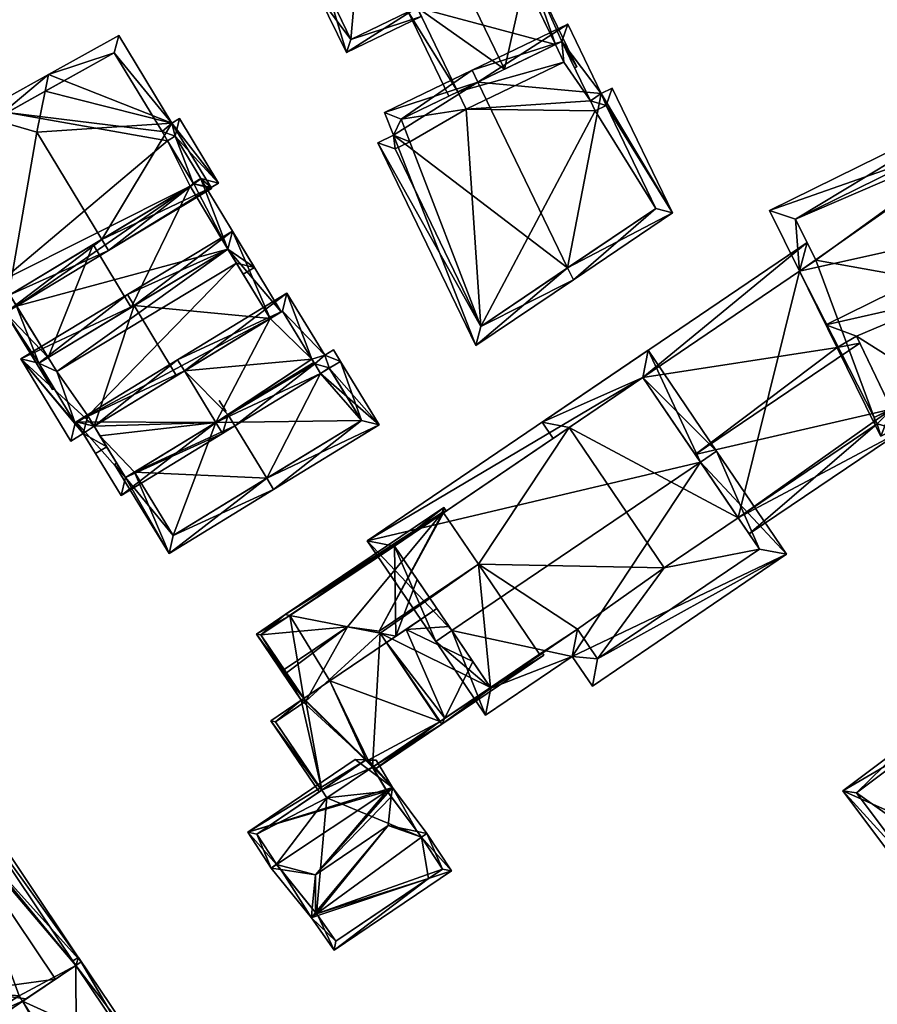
# Model space of a CAD drawing. Header units: inches. Extents: x 2558739 to 2563058, y 1133992 to 1137021.
# Tile 77 of 97: x 2560012 to 2560078, y 1136088 to 1136164. Entities that reach past the tile are written whole.
import ezdxf

# ---------------------------------------------------------------- set-up
doc = ezdxf.new("R2010")
doc.units = ezdxf.units.IN
doc.header["$MEASUREMENT"] = 0
doc.layers.add('Gebaeude Einzelhaus', color=10, linetype='Continuous')

msp = doc.modelspace()

# ---------------------------------------------------------------- meshes
at = {"layer": 'Gebaeude Einzelhaus'}
mesh = msp.add_polyface(dxfattribs=at)
corners = [(2560055.14, 1136160.131, 382.71), (2560053.968, 1136162.058, 382.838), (2560054.946, 1136160.037, 382.836), (2560051.372, 1136167.943, 382.71), (2560053.49, 1136161.827, 383.149), (2560046.788, 1136175.688, 383.158), (2560047.151, 1136176.695, 382.71), (2560044.735, 1136169.991, 385.696), (2560049.581, 1136159.942, 385.696), (2560038.293, 1136172.423, 382.71), (2560039.26, 1136172.058, 383.158), (2560042.864, 1136164.671, 383.182), (2560045.982, 1136158.206, 383.181), (2560042.188, 1136164.345, 382.71), (2560045.306, 1136157.88, 382.71), (2560038.619, 1136171.748, 382.71), (2560046.801, 1136175.694, 383.149), (2560050.394, 1136168.245, 383.15), (2560036.057, 1136165.806, 385.696), (2560033.214, 1136169.974, 382.71), (2560035.38, 1136165.48, 385.696), (2560037.435, 1136161.221, 382.71), (2560043.189, 1136163.996, 382.71), (2560050.697, 1136167.617, 382.71), (2560034.215, 1136169.624, 383.158), (2560037.785, 1136162.223, 383.183), (2560042.188, 1136164.345, 374.171), (2560042.864, 1136164.671, 374.171), (2560045.982, 1136158.206, 374.171), (2560053.49, 1136161.827, 374.171), (2560046.801, 1136175.694, 374.171), (2560038.619, 1136171.748, 374.171), (2560054.139, 1136160.481, 374.171), (2560046.631, 1136156.86, 374.171), (2560034.215, 1136169.624, 374.171), (2560037.785, 1136162.223, 374.171)]
mesh.append_faces([[corners[k] for k in face] for face in [(23, 17, 3), (20, 25, 21), (21, 25, 22), (22, 25, 11), (20, 18, 25), (9, 24, 19), (19, 24, 20), (20, 24, 18), (9, 10, 24), (23, 3, 17), (18, 11, 7), (20, 21, 18), (18, 21, 11), (11, 21, 22), (10, 18, 7), (18, 19, 20), (10, 9, 18), (18, 9, 19), (14, 13, 12), (12, 13, 11), (9, 10, 15), (16, 5, 6), (5, 9, 6), (5, 10, 9), (1, 0, 2), (17, 3, 4), (4, 3, 1), (1, 3, 0), (17, 16, 3), (3, 16, 6), (9, 15, 10), (12, 13, 14), (13, 12, 11), (11, 8, 7), (11, 12, 8), (5, 10, 7), (5, 9, 10), (5, 6, 9), (4, 3, 8), (8, 3, 7), (7, 3, 5), (5, 3, 6), (4, 1, 3), (3, 1, 0), (0, 1, 2)]], dxfattribs={"color": 13})
mesh.append_faces([[corners[k] for k in face] for face in [(31, 35, 34), (31, 26, 35), (25, 13, 11), (25, 35, 13), (13, 35, 26), (18, 24, 25), (25, 24, 35), (35, 24, 34), (15, 34, 24), (15, 31, 34), (29, 27, 30), (30, 27, 31), (31, 27, 26), (29, 28, 27), (29, 32, 28), (28, 32, 33), (30, 5, 16), (10, 31, 15), (10, 30, 31), (10, 5, 30), (17, 30, 16), (17, 29, 30), (17, 4, 29), (11, 27, 12), (12, 27, 28), (13, 27, 11), (13, 26, 27)]], dxfattribs={"color": 41})
mesh = msp.add_polyface(dxfattribs=at)
corners = [(2560056.995, 1136158.081, 383.25), (2560062.481, 1136148.896, 382.764), (2560057.851, 1136158.495, 382.765), (2560054.427, 1136144.672, 387.41), (2560054.866, 1136143.761, 387.41), (2560047.539, 1136158.957, 387.41), (2560054.434, 1136163.393, 383.25), (2560047.104, 1136159.858, 387.41), (2560040.371, 1136156.61, 383.526), (2560041.05, 1136154.869, 383.451), (2560047.374, 1136138.711, 382.764), (2560039.859, 1136154.295, 382.764), (2560053.968, 1136162.058, 383.761), (2560041.639, 1136156.111, 384.007), (2560041.194, 1136153.829, 383.284), (2560042.318, 1136154.37, 383.932), (2560047.773, 1136140.186, 383.284), (2560061.205, 1136149.241, 383.275), (2560057.386, 1136157.16, 383.275), (2560056.171, 1136157.504, 383.758), (2560056.529, 1136156.745, 383.761), (2560056.171, 1136157.504, 374.171), (2560053.968, 1136162.058, 374.171), (2560053.968, 1136162.058, 382.838), (2560045.982, 1136158.206, 383.181), (2560041.639, 1136156.111, 374.17), (2560049.581, 1136159.942, 385.696), (2560053.49, 1136161.827, 383.149), (2560053.49, 1136161.827, 374.171), (2560045.982, 1136158.206, 374.171), (2560042.318, 1136154.37, 374.17), (2560041.194, 1136153.829, 374.17), (2560047.773, 1136140.186, 374.17), (2560061.205, 1136149.241, 374.17), (2560057.386, 1136157.16, 374.171), (2560056.529, 1136156.745, 374.171), (2560046.631, 1136156.86, 374.171), (2560054.139, 1136160.481, 374.171)]
mesh.append_faces([[corners[k] for k in face] for face in [(18, 20, 19), (0, 18, 19), (19, 12, 0), (2, 18, 0), (17, 18, 1), (1, 18, 2), (3, 17, 4), (16, 3, 4), (4, 17, 1), (10, 16, 4), (14, 16, 11), (11, 16, 10), (15, 14, 9), (13, 15, 9), (9, 14, 11), (8, 13, 9), (5, 13, 7), (12, 5, 7), (7, 13, 8), (0, 12, 6), (6, 12, 7), (3, 10, 4), (5, 9, 3), (3, 9, 10), (10, 9, 11), (5, 8, 9), (5, 7, 8), (5, 6, 7), (3, 0, 5), (5, 0, 6), (4, 1, 3), (3, 1, 0), (0, 1, 2)]], dxfattribs={"color": 13})
mesh.append_faces([[corners[k] for k in face] for face in [(30, 32, 31), (32, 35, 33), (33, 35, 34), (21, 37, 22), (22, 37, 28), (30, 36, 32), (32, 36, 35), (35, 36, 21), (21, 36, 37), (30, 25, 36), (36, 25, 29), (19, 35, 21), (19, 20, 35), (20, 18, 35), (35, 18, 34), (18, 17, 34), (34, 17, 33), (3, 33, 17), (3, 32, 33), (3, 16, 32), (16, 14, 32), (32, 14, 31), (14, 30, 31), (14, 15, 30), (15, 25, 30), (15, 13, 25), (25, 24, 29), (27, 23, 28), (28, 23, 22), (26, 12, 27), (27, 12, 23), (24, 5, 26), (26, 5, 12), (25, 13, 24), (24, 13, 5), (21, 23, 19), (19, 23, 12), (21, 22, 23)]], dxfattribs={"color": 41})
mesh = msp.add_polyface(dxfattribs=at)
corners = [(2560024.041, 1136155.804, 384.885), (2560027.625, 1136151.195, 384.536), (2560024.626, 1136156.158, 384.536), (2560027.04, 1136150.841, 384.885), (2560014.566, 1136159.531, 388.03), (2560019.969, 1136162.541, 384.885), (2560014.307, 1136158.241, 388.482), (2560013.674, 1136155.094, 389.586), (2560018.649, 1136146.858, 389.586), (2560019.166, 1136146.003, 389.586), (2560010.387, 1136156.057, 388.408), (2560009.04, 1136156.451, 387.926), (2560003.815, 1136153.54, 384.885), (2560011.258, 1136141.224, 384.885), (2560027.075, 1136150.781, 384.885), (2560023.283, 1136155.143, 385.389), (2560024.289, 1136154.785, 385.045), (2560023.703, 1136154.43, 385.394), (2560019.613, 1136161.198, 385.393), (2560005.208, 1136153.171, 385.394), (2560011.596, 1136142.598, 385.394), (2560025.716, 1136151.126, 385.386), (2560026.253, 1136151.534, 385.045), (2560025.68, 1136151.188, 385.386), (2560019.613, 1136161.198, 372.714), (2560023.283, 1136155.143, 372.714), (2560011.377, 1136156.609, 382.769), (2560007.137, 1136154.246, 385.245), (2560011.377, 1136156.609, 372.714), (2560005.208, 1136153.171, 384.118), (2560005.333, 1136152.964, 384.118), (2560010.945, 1136143.675, 372.714), (2560005.333, 1136152.964, 372.714), (2560011.596, 1136142.598, 382.975), (2560011.596, 1136142.598, 372.714), (2560018.004, 1136146.468, 387.43), (2560025.428, 1136150.952, 382.472), (2560025.716, 1136151.126, 382.279), (2560025.428, 1136150.952, 372.714), (2560025.716, 1136151.126, 372.714), (2560025.68, 1136151.188, 382.279), (2560025.68, 1136151.188, 372.714), (2560026.253, 1136151.534, 372.714), (2560024.289, 1136154.785, 372.714), (2560023.703, 1136154.43, 372.714), (2560005.208, 1136153.171, 372.714)]
mesh.append_faces([[corners[k] for k in face] for face in [(23, 22, 21), (1, 16, 2), (2, 16, 0), (3, 22, 1), (1, 22, 16), (3, 21, 22), (3, 14, 21), (21, 9, 8), (21, 14, 9), (9, 20, 8), (19, 11, 10), (19, 12, 11), (9, 13, 20), (20, 13, 19), (19, 13, 12), (4, 10, 11), (4, 6, 10), (0, 18, 5), (5, 18, 4), (4, 18, 6), (0, 15, 18), (0, 16, 15), (15, 16, 17), (3, 9, 14), (10, 13, 7), (7, 13, 8), (8, 13, 9), (10, 12, 13), (10, 11, 12), (6, 10, 7), (6, 4, 10), (10, 4, 11), (3, 8, 9), (3, 0, 8), (8, 0, 7), (7, 0, 6), (6, 0, 4), (4, 0, 5), (3, 1, 0), (0, 1, 2)]], dxfattribs={"color": 13})
mesh.append_faces([[corners[k] for k in face] for face in [(44, 28, 25), (25, 28, 24), (28, 32, 45), (44, 31, 28), (28, 31, 32), (44, 38, 31), (31, 38, 34), (42, 41, 43), (43, 41, 44), (44, 41, 38), (38, 41, 39), (15, 44, 25), (15, 17, 44), (17, 16, 44), (44, 16, 43), (16, 22, 43), (43, 22, 42), (40, 22, 23), (40, 42, 22), (40, 41, 42), (37, 23, 21), (37, 40, 23), (37, 39, 40), (40, 39, 41), (37, 38, 39), (37, 36, 38), (35, 20, 33), (35, 8, 20), (37, 21, 36), (36, 21, 35), (35, 21, 8), (33, 31, 34), (20, 30, 33), (33, 30, 31), (31, 30, 32), (20, 19, 30), (30, 19, 29), (19, 27, 29), (26, 24, 28), (26, 18, 24), (26, 6, 18), (19, 10, 27), (27, 10, 26), (26, 10, 6), (18, 15, 24), (24, 15, 25)]], dxfattribs={"color": 41})
mesh = msp.add_polyface(dxfattribs=at)
corners = [(2560093.769, 1136140.961, 384.947), (2560095.41, 1136140.098, 383.954), (2560094.747, 1136141.443, 384.947), (2560091.6, 1136138.221, 383.954), (2560089.98, 1136139.095, 384.947), (2560090.484, 1136147.63, 389.871), (2560091.203, 1136148.638, 390.259), (2560091.462, 1136148.112, 389.871), (2560083.753, 1136142.453, 388.765), (2560074.259, 1136140.29, 390.259), (2560076.613, 1136139.421, 389.054), (2560075.115, 1136138.553, 388.977), (2560082.776, 1136135.546, 384.948), (2560079.299, 1136133.833, 384.948), (2560078.184, 1136132.688, 384.594), (2560077.953, 1136133.17, 384.948), (2560078.466, 1136131.751, 383.954), (2560082.521, 1136133.749, 383.954), (2560078.049, 1136132.597, 384.579), (2560087.881, 1136155.381, 385.43), (2560086.866, 1136157.441, 383.954), (2560069.921, 1136149.094, 383.954), (2560072.224, 1136144.42, 387.301), (2560086.536, 1136154.718, 385.43), (2560086.185, 1136155.431, 384.919), (2560071.93, 1136148.411, 384.918), (2560073.478, 1136145.271, 387.167), (2560093.769, 1136140.961, 385.469), (2560094.908, 1136138.649, 383.787), (2560107.43, 1136144.819, 383.787), (2560101.816, 1136152.823, 390.092), (2560103.16, 1136153.485, 390.092), (2560090.638, 1136147.316, 390.092), (2560087.881, 1136155.381, 384.737), (2560098.763, 1136162.413, 383.787), (2560086.24, 1136156.244, 383.787), (2560086.903, 1136154.899, 384.737), (2560098.08, 1136160.405, 384.737), (2560095.59, 1136140.658, 384.766), (2560105.423, 1136145.501, 384.765), (2560095.114, 1136141.624, 385.469), (2560076.869, 1136138.889, 389.429), (2560064.224, 1136130.339, 389.429), (2560060.205, 1136136.26, 384.837), (2560072.224, 1136144.42, 384.819), (2560072.808, 1136146.63, 383.854), (2560073.478, 1136145.271, 384.817), (2560054.554, 1136132.423, 384.845), (2560052.473, 1136132.824, 383.884), (2560053.313, 1136131.581, 384.847), (2560067.524, 1136125.479, 385.86), (2560068.367, 1136124.237, 384.949), (2560080.099, 1136132.17, 384.949), (2560079.299, 1136133.833, 386.058), (2560078.184, 1136132.688, 385.861), (2560077.953, 1136133.17, 386.182), (2560086.3, 1136137.282, 388.765), (2560086.963, 1136135.936, 388.765), (2560090.937, 1136139.566, 383.954), (2560081.859, 1136135.094, 383.954), (2560087.881, 1136155.381, 373.926), (2560086.536, 1136154.718, 373.926), (2560086.185, 1136155.431, 373.926), (2560071.93, 1136148.411, 373.926), (2560073.478, 1136145.271, 373.926), (2560072.224, 1136144.42, 373.926), (2560078.049, 1136132.597, 373.925), (2560078.184, 1136132.688, 373.925), (2560077.953, 1136133.17, 373.925), (2560094.747, 1136141.443, 373.926), (2560095.114, 1136141.624, 373.926), (2560095.59, 1136140.658, 373.926), (2560105.423, 1136145.501, 373.926), (2560098.08, 1136160.405, 373.926), (2560054.554, 1136132.424, 373.925), (2560067.524, 1136125.479, 373.925), (2560061.846, 1136121.639, 373.925)]
mesh.append_faces([[corners[k] for k in face] for face in [(57, 4, 3), (3, 4, 58), (57, 56, 4), (12, 17, 59), (12, 57, 17), (12, 56, 57), (17, 12, 59), (12, 56, 8), (17, 57, 12), (12, 57, 56), (4, 3, 58), (4, 57, 3), (4, 56, 57), (4, 8, 56), (52, 54, 53), (53, 54, 55), (52, 51, 54), (54, 51, 50), (43, 45, 44), (44, 45, 46), (47, 48, 43), (43, 48, 45), (47, 49, 48), (50, 53, 42), (42, 53, 41), (50, 52, 53), (50, 51, 52), (47, 48, 49), (43, 45, 48), (47, 43, 48), (45, 44, 46), (44, 45, 43), (42, 11, 43), (43, 11, 44), (42, 41, 11), (11, 41, 10), (28, 39, 29), (29, 39, 31), (31, 39, 30), (40, 38, 27), (27, 38, 28), (28, 38, 39), (35, 33, 36), (31, 37, 34), (34, 37, 35), (35, 37, 33), (31, 30, 37), (34, 30, 31), (30, 7, 32), (32, 7, 5), (36, 33, 35), (35, 33, 34), (34, 33, 30), (30, 33, 7), (27, 30, 32), (27, 29, 30), (30, 29, 31), (27, 28, 29), (20, 25, 21), (21, 25, 22), (22, 25, 26), (19, 24, 20), (20, 24, 25), (19, 23, 24), (14, 16, 18), (13, 14, 15), (13, 16, 14), (4, 17, 12), (12, 17, 13), (13, 17, 16), (0, 3, 4), (4, 3, 17), (0, 1, 3), (0, 2, 1), (19, 22, 6), (6, 22, 9), (19, 21, 22), (19, 20, 21), (12, 17, 4), (4, 17, 3), (16, 14, 18), (12, 13, 17), (17, 13, 16), (16, 13, 14), (14, 13, 15), (8, 10, 12), (12, 10, 13), (8, 9, 10), (10, 9, 11), (8, 6, 9), (5, 8, 4), (8, 5, 6), (6, 5, 7), (0, 4, 3), (4, 0, 5), (3, 1, 0), (0, 1, 2)]], dxfattribs={"color": 13})
mesh.append_faces([[corners[k] for k in face] for face in [(12, 4, 56), (75, 65, 66), (75, 74, 65), (75, 76, 74), (41, 53, 10), (10, 53, 13), (55, 15, 53), (53, 15, 13), (54, 15, 55), (54, 14, 15), (66, 18, 75), (75, 18, 50), (50, 18, 54), (54, 18, 14), (65, 43, 44), (65, 74, 43), (43, 74, 47), (70, 72, 71), (70, 73, 72), (69, 60, 70), (70, 60, 73), (37, 73, 33), (33, 73, 60), (37, 72, 73), (30, 39, 37), (37, 39, 72), (39, 71, 72), (39, 38, 71), (38, 70, 71), (38, 40, 70), (27, 2, 40), (40, 2, 70), (70, 2, 69), (27, 0, 2), (32, 5, 27), (27, 5, 0), (69, 61, 60), (61, 63, 62), (69, 64, 61), (61, 64, 63), (69, 68, 64), (64, 68, 65), (65, 68, 66), (66, 68, 67), (19, 7, 33), (19, 6, 7), (12, 69, 4), (4, 69, 0), (0, 69, 2), (13, 68, 12), (12, 68, 69), (13, 15, 68), (14, 68, 15), (14, 67, 68), (18, 67, 14), (18, 66, 67), (9, 22, 11), (11, 22, 44), (46, 44, 26), (26, 44, 22), (46, 65, 44), (46, 64, 65), (25, 46, 26), (25, 63, 46), (46, 63, 64), (25, 62, 63), (25, 24, 62), (24, 61, 62), (24, 23, 61), (33, 23, 19), (33, 61, 23), (33, 60, 61)]], dxfattribs={"color": 41})
mesh = msp.add_polyface(dxfattribs=at)
corners = [(2560028.344, 1136146.126, 382.472), (2560025.716, 1136151.126, 382.279), (2560025.428, 1136150.952, 382.472), (2560026.247, 1136151.53, 381.9), (2560025.68, 1136151.188, 382.279), (2560020.921, 1136141.641, 387.43), (2560018.004, 1136146.468, 387.43), (2560030.369, 1136144.708, 381.9), (2560028.996, 1136145.046, 382.472), (2560029.513, 1136144.191, 382.471), (2560014.548, 1136137.789, 382.999), (2560011.596, 1136142.598, 382.975), (2560009.571, 1136144.014, 382.381), (2560010.428, 1136144.532, 382.976), (2560011.258, 1136141.224, 382.38), (2560013.823, 1136137.351, 382.495), (2560014.878, 1136135.346, 382.415), (2560014.992, 1136135.415, 382.494), (2560012.111, 1136141.745, 382.975), (2560028.344, 1136146.126, 372.714), (2560028.996, 1136145.046, 372.714), (2560025.428, 1136150.952, 372.714), (2560011.596, 1136142.598, 372.714), (2560012.111, 1136141.745, 372.714), (2560014.548, 1136137.789, 372.714), (2560015.209, 1136136.715, 372.714)]
mesh.append_faces([[corners[k] for k in face] for face in [(16, 15, 17), (15, 18, 10), (11, 12, 13), (16, 14, 15), (15, 14, 18), (18, 14, 11), (11, 14, 12), (3, 1, 4), (3, 0, 1), (1, 0, 2), (3, 7, 0), (0, 7, 8), (8, 7, 9), (15, 16, 17), (10, 14, 15), (15, 14, 16), (10, 11, 14), (14, 11, 12), (12, 11, 13), (5, 6, 10), (10, 6, 11), (7, 8, 9), (3, 0, 7), (7, 0, 8), (0, 2, 5), (5, 2, 6), (4, 1, 3), (3, 1, 0), (0, 1, 2)]], dxfattribs={"color": 13})
mesh.append_faces([[corners[k] for k in face] for face in [(19, 23, 21), (21, 23, 22), (19, 24, 23), (19, 25, 24), (19, 20, 25), (23, 24, 18), (18, 24, 10), (11, 23, 18), (11, 22, 23), (0, 21, 2), (0, 19, 21), (0, 8, 19), (19, 8, 20)]], dxfattribs={"color": 41})
mesh = msp.add_polyface(dxfattribs=at)
corners = [(2560021.144, 1136141.775, 389.089), (2560020.626, 1136142.631, 389.089), (2560012.449, 1136137.69, 384.056), (2560017.236, 1136131.944, 384.649), (2560016.273, 1136131.361, 384.056), (2560018.058, 1136132.518, 385.176), (2560019.031, 1136130.926, 385.181), (2560018.175, 1136130.409, 384.654), (2560024.397, 1136136.393, 389.089), (2560031.575, 1136140.78, 384.59), (2560032.427, 1136141.301, 384.056), (2560028.683, 1136147.499, 384.056), (2560028.344, 1136146.126, 384.591), (2560016.611, 1136132.735, 384.583), (2560017.57, 1136133.314, 385.173), (2560013.823, 1136137.351, 384.583), (2560028.996, 1136145.046, 382.472), (2560028.344, 1136146.126, 382.472), (2560031.574, 1136140.78, 372.714), (2560028.996, 1136145.046, 372.714), (2560020.921, 1136141.641, 387.43), (2560014.548, 1136137.789, 382.999), (2560013.823, 1136137.351, 382.495), (2560014.548, 1136137.789, 372.714), (2560013.823, 1136137.351, 372.714), (2560016.611, 1136132.735, 372.714), (2560017.57, 1136133.314, 372.714), (2560018.057, 1136132.518, 372.714), (2560015.209, 1136136.715, 372.714)]
mesh.append_faces([[corners[k] for k in face] for face in [(15, 1, 0), (13, 2, 15), (15, 2, 1), (13, 4, 2), (7, 3, 6), (6, 3, 5), (5, 3, 14), (14, 3, 13), (13, 3, 4), (12, 10, 9), (12, 11, 10), (12, 1, 11), (12, 0, 1), (9, 0, 8), (9, 11, 0), (0, 11, 1), (9, 10, 11), (0, 5, 8), (5, 3, 6), (6, 3, 7), (0, 2, 5), (5, 2, 3), (3, 2, 4), (0, 1, 2)]], dxfattribs={"color": 13})
mesh.append_faces([[corners[k] for k in face] for face in [(28, 24, 23), (28, 25, 24), (18, 26, 19), (19, 26, 28), (28, 26, 25), (18, 27, 26), (14, 27, 5), (14, 26, 27), (14, 13, 26), (26, 13, 25), (13, 22, 25), (25, 22, 24), (13, 15, 22), (22, 23, 24), (22, 21, 23), (20, 12, 17), (20, 0, 12), (22, 15, 21), (21, 15, 20), (20, 15, 0), (19, 16, 18), (18, 16, 9), (9, 16, 12), (12, 16, 17)]], dxfattribs={"color": 41})
mesh = msp.add_polyface(dxfattribs=at)
corners = [(2560024.998, 1136136.76, 391.225), (2560024.476, 1136137.614, 391.225), (2560016.683, 1136132.849, 385.696), (2560027.411, 1136132.811, 391.225), (2560020.14, 1136127.194, 385.696), (2560027.933, 1136131.958, 391.225), (2560036.986, 1136137.493, 385.032), (2560036.441, 1136138.384, 385.032), (2560035.77, 1136137.959, 385.496), (2560034.775, 1136137.669, 386.079), (2560032.851, 1136142.733, 385.496), (2560035.011, 1136137.298, 386.075), (2560036.111, 1136136.991, 385.621), (2560028.349, 1136133.385, 390.585), (2560028.871, 1136132.532, 390.584), (2560034.931, 1136137.414, 386.08), (2560035.448, 1136136.57, 386.079), (2560036.126, 1136136.967, 385.621), (2560032.52, 1136141.358, 386.08), (2560018.058, 1136132.518, 386.302), (2560020.471, 1136128.569, 386.301), (2560020.47, 1136128.57, 385.322), (2560021.166, 1136128.994, 372.714), (2560021.166, 1136128.994, 385.786), (2560020.471, 1136128.569, 372.714), (2560032.52, 1136141.358, 372.714), (2560034.776, 1136137.669, 372.714), (2560024.397, 1136136.393, 389.089), (2560031.575, 1136140.78, 384.59), (2560031.574, 1136140.78, 372.714), (2560018.058, 1136132.518, 385.176), (2560018.509, 1136131.779, 372.714), (2560018.057, 1136132.518, 372.714), (2560034.931, 1136137.414, 372.714), (2560027.411, 1136132.811, 372.714)]
mesh.append_faces([[corners[k] for k in face] for face in [(4, 20, 5), (5, 20, 3), (19, 1, 0), (4, 2, 20), (20, 2, 19), (19, 2, 1), (11, 12, 16), (12, 6, 17), (9, 8, 11), (11, 8, 12), (12, 8, 6), (6, 8, 7), (9, 18, 8), (8, 18, 10), (10, 18, 1), (1, 18, 0), (13, 5, 3), (13, 14, 5), (6, 12, 17), (12, 11, 16), (9, 13, 15), (13, 5, 14), (13, 3, 5), (9, 0, 13), (13, 0, 3), (9, 10, 0), (0, 10, 1), (6, 8, 12), (12, 8, 11), (11, 8, 9), (9, 8, 10), (6, 7, 8), (3, 4, 5), (0, 2, 3), (3, 2, 4), (0, 1, 2)]], dxfattribs={"color": 13})
mesh.append_faces([[corners[k] for k in face] for face in [(26, 29, 25), (31, 22, 24), (26, 34, 29), (29, 34, 32), (32, 34, 31), (31, 34, 22), (26, 33, 34), (21, 31, 24), (21, 30, 31), (31, 30, 32), (21, 19, 30), (21, 20, 19), (19, 27, 30), (28, 25, 29), (27, 18, 28), (28, 18, 25), (19, 0, 27), (27, 0, 18), (25, 9, 26), (25, 18, 9), (21, 23, 20), (20, 23, 3), (3, 23, 13), (24, 22, 21), (21, 22, 23)]], dxfattribs={"color": 41})
mesh = msp.add_polyface(dxfattribs=at)
corners = [(2560064.616, 1136129.762, 391.918), (2560060.604, 1136138.344, 386.775), (2560039.04, 1136123.704, 386.775), (2560065.858, 1136130.605, 391.918), (2560045.536, 1136116.808, 391.918), (2560044.294, 1136115.965, 391.918), (2560048.131, 1136110.314, 387.777), (2560054.78, 1136114.828, 387.777), (2560071.239, 1136122.678, 386.111), (2560056.325, 1136112.553, 386.111), (2560041.124, 1136123.305, 387.6), (2560060.205, 1136136.26, 387.6), (2560048.53, 1136112.398, 388.687), (2560056.724, 1136114.636, 387.019), (2560055.179, 1136116.911, 388.686), (2560069.155, 1136123.076, 387.02), (2560067.524, 1136125.479, 385.86), (2560064.224, 1136130.339, 389.429), (2560069.155, 1136123.076, 373.925), (2560067.524, 1136125.479, 373.925), (2560060.205, 1136136.26, 384.837), (2560054.554, 1136132.423, 384.845), (2560044.902, 1136125.87, 385.124), (2560044.734, 1136125.756, 385.125), (2560041.124, 1136123.305, 385.129), (2560044.902, 1136125.87, 373.925), (2560054.554, 1136132.424, 373.925), (2560045.319, 1136117.127, 388.697), (2560047.149, 1136114.432, 388.7), (2560044.381, 1136118.508, 388.263), (2560044.384, 1136118.504, 388.261), (2560044.384, 1136118.504, 387.432), (2560048.496, 1136112.447, 386.828), (2560048.53, 1136112.398, 386.782), (2560048.496, 1136112.448, 373.925), (2560048.53, 1136112.398, 373.925), (2560042.862, 1136120.745, 386.805), (2560055.179, 1136116.911, 373.925), (2560056.724, 1136114.636, 373.925), (2560061.846, 1136121.639, 373.925), (2560047.569, 1136121.925, 373.925), (2560052.256, 1136114.991, 373.925)]
mesh.append_faces([[corners[k] for k in face] for face in [(0, 11, 3), (15, 0, 3), (3, 11, 1), (8, 13, 15), (8, 15, 3), (9, 13, 8), (14, 13, 7), (12, 14, 7), (7, 13, 9), (6, 12, 7), (4, 12, 5), (10, 4, 5), (5, 12, 6), (11, 10, 2), (1, 11, 2), (2, 10, 5), (0, 8, 3), (4, 7, 0), (0, 7, 8), (8, 7, 9), (5, 6, 4), (4, 6, 7), (0, 2, 4), (4, 2, 5), (3, 1, 0), (0, 1, 2)]], dxfattribs={"color": 13})
mesh.append_faces([[corners[k] for k in face] for face in [(26, 40, 25), (41, 35, 34), (40, 37, 41), (41, 37, 35), (26, 39, 40), (40, 39, 37), (37, 39, 38), (38, 39, 18), (18, 39, 19), (15, 13, 18), (18, 13, 38), (13, 37, 38), (13, 14, 37), (33, 14, 12), (33, 37, 14), (33, 35, 37), (29, 10, 36), (36, 10, 24), (29, 4, 10), (33, 34, 35), (12, 32, 33), (33, 32, 34), (4, 28, 12), (12, 28, 32), (31, 27, 30), (30, 27, 29), (29, 27, 4), (4, 27, 28), (22, 21, 25), (25, 21, 26), (21, 11, 20), (24, 10, 23), (23, 10, 22), (22, 10, 21), (21, 10, 11), (11, 17, 20), (16, 18, 19), (16, 15, 18), (11, 0, 17), (17, 0, 16), (16, 0, 15)]], dxfattribs={"color": 41})
mesh = msp.add_polyface(dxfattribs=at)
corners = [(2560027.67, 1136134.498, 390.585), (2560027.669, 1136134.497, 390.584), (2560028.192, 1136133.644, 390.585), (2560028.871, 1136132.532, 390.584), (2560028.349, 1136133.385, 390.585), (2560021.166, 1136128.994, 385.786), (2560023.815, 1136122.744, 385.216), (2560020.47, 1136128.57, 385.322), (2560031.329, 1136128.51, 390.585), (2560019.633, 1136129.584, 385.216), (2560031.851, 1136127.656, 390.585), (2560019.792, 1136129.681, 385.322), (2560039.966, 1136132.618, 385.032), (2560036.126, 1136136.967, 385.621), (2560036.986, 1136137.493, 385.032), (2560035.448, 1136136.57, 386.079), (2560036.111, 1136136.991, 385.621), (2560035.011, 1136137.298, 386.075), (2560034.931, 1136137.414, 386.08), (2560034.775, 1136137.669, 386.079), (2560038.591, 1136132.949, 385.616), (2560024.146, 1136124.119, 385.786), (2560034.776, 1136137.669, 372.714), (2560035.011, 1136137.298, 372.714), (2560021.166, 1136128.994, 372.714), (2560024.146, 1136124.119, 372.714), (2560038.591, 1136132.949, 372.714), (2560036.111, 1136136.991, 372.714), (2560035.448, 1136136.57, 372.714), (2560027.411, 1136132.811, 372.714), (2560034.931, 1136137.414, 372.714)]
mesh.append_faces([[corners[k] for k in face] for face in [(6, 21, 10), (10, 21, 8), (7, 5, 21), (6, 7, 21), (7, 6, 9), (9, 11, 7), (0, 2, 1), (10, 20, 12), (12, 20, 14), (14, 20, 13), (10, 8, 20), (3, 17, 4), (4, 17, 18), (18, 17, 19), (8, 15, 3), (3, 15, 17), (15, 13, 16), (8, 12, 15), (15, 12, 13), (13, 12, 14), (8, 10, 12), (7, 11, 9), (8, 6, 10), (6, 7, 9), (3, 5, 8), (8, 5, 6), (6, 5, 7), (3, 4, 5), (0, 1, 2)]], dxfattribs={"color": 13})
mesh.append_faces([[corners[k] for k in face] for face in [(23, 30, 22), (23, 29, 30), (29, 25, 24), (29, 26, 25), (23, 28, 29), (29, 28, 26), (26, 28, 27), (17, 28, 23), (17, 15, 28), (27, 28, 16), (16, 28, 15), (26, 13, 20), (26, 27, 13), (13, 27, 16), (20, 25, 26), (8, 21, 20), (20, 21, 25), (25, 21, 24), (24, 21, 5), (23, 22, 17), (17, 22, 19)]], dxfattribs={"color": 41})
mesh = msp.add_polyface(dxfattribs=at)
corners = [(2560035.543, 1136104.559, 381.125), (2560033.965, 1136111.464, 382.47), (2560031.644, 1136109.879, 380.993), (2560038.965, 1136106.872, 383.295), (2560034.172, 1136111.604, 382.601), (2560032.458, 1136113.693, 382.47), (2560035.523, 1136104.545, 381.112), (2560035.336, 1136104.419, 380.993), (2560036.176, 1136112.96, 383.873), (2560039.117, 1136106.868, 383.36), (2560044.631, 1136109.832, 386.634), (2560039.442, 1136106.326, 383.342), (2560044.77, 1136109.626, 386.634), (2560039.571, 1136106.111, 383.335), (2560040.528, 1136115.899, 386.634), (2560032.665, 1136113.833, 382.601), (2560048.53, 1136112.398, 386.782), (2560052.604, 1136114.924, 386.634), (2560052.493, 1136115.088, 386.788), (2560044.994, 1136110.078, 386.828), (2560048.496, 1136112.447, 386.828), (2560047.149, 1136114.432, 388.7), (2560042.02, 1136116.907, 387.431), (2560045.319, 1136117.127, 388.697), (2560044.384, 1136118.504, 387.432), (2560034.311, 1136111.398, 382.601), (2560031.99, 1136109.813, 381.124), (2560044.574, 1136109.794, 386.598), (2560033.085, 1136117.972, 385.082), (2560041.231, 1136116.374, 388.262), (2560041.235, 1136116.388, 388.267), (2560041.124, 1136123.305, 385.129), (2560044.929, 1136126.279, 384.949), (2560032.743, 1136118.039, 384.949), (2560044.734, 1136125.756, 385.125), (2560042.862, 1136120.745, 386.805), (2560030.529, 1136116.546, 383.5), (2560033.965, 1136111.464, 383.5), (2560034.172, 1136111.604, 383.636), (2560036.176, 1136112.96, 384.949), (2560044.384, 1136118.504, 388.261), (2560044.381, 1136118.508, 388.263), (2560045.099, 1136126.004, 385.123), (2560045.11, 1136126.011, 385.124), (2560044.902, 1136125.87, 385.124), (2560044.905, 1136125.872, 385.124), (2560030.876, 1136116.479, 383.636), (2560044.861, 1136125.931, 385.084), (2560032.838, 1136113.577, 373.925), (2560032.665, 1136113.833, 373.925), (2560034.311, 1136111.398, 373.925), (2560031.99, 1136109.813, 373.925), (2560035.543, 1136104.559, 373.925), (2560044.574, 1136109.794, 373.925), (2560039.442, 1136106.326, 373.925), (2560048.496, 1136112.448, 373.925), (2560040.041, 1136116.62, 373.925), (2560035.946, 1136103.963, 373.925), (2560037.514, 1136117.111, 373.925), (2560047.569, 1136121.925, 373.925), (2560039.941, 1136116.768, 373.925), (2560052.256, 1136114.991, 373.925), (2560044.902, 1136125.87, 373.925), (2560044.861, 1136125.931, 373.925), (2560030.876, 1136116.479, 373.925)]
mesh.append_faces([[corners[k] for k in face] for face in [(42, 32, 43), (42, 47, 32), (42, 45, 47), (47, 45, 44), (37, 46, 38), (37, 36, 46), (28, 46, 33), (47, 33, 32), (47, 28, 33), (33, 46, 36), (32, 45, 42), (32, 44, 45), (32, 34, 44), (41, 35, 30), (32, 42, 43), (30, 40, 41), (30, 29, 40), (36, 28, 33), (28, 39, 29), (36, 38, 28), (28, 38, 39), (36, 37, 38), (31, 30, 35), (31, 28, 30), (31, 33, 28), (34, 32, 31), (31, 32, 33), (28, 29, 30), (19, 12, 10), (16, 19, 20), (16, 12, 19), (18, 17, 16), (16, 17, 12), (2, 6, 7), (27, 13, 11), (27, 12, 13), (27, 10, 12), (1, 26, 2), (2, 26, 6), (6, 26, 0), (1, 25, 26), (5, 4, 1), (1, 4, 25), (5, 15, 4), (23, 24, 22), (22, 21, 23), (22, 19, 21), (19, 10, 12), (22, 14, 19), (19, 14, 10), (19, 20, 21), (12, 16, 19), (19, 16, 20), (12, 17, 16), (16, 17, 18), (5, 4, 15), (8, 10, 14), (10, 11, 12), (12, 11, 13), (8, 9, 10), (10, 9, 11), (4, 3, 8), (8, 3, 9), (0, 2, 6), (6, 2, 7), (5, 1, 4), (4, 1, 3), (3, 1, 0), (0, 1, 2)]], dxfattribs={"color": 13})
mesh.append_faces([[corners[k] for k in face] for face in [(58, 60, 56), (60, 62, 59), (58, 63, 60), (60, 63, 62), (49, 64, 58), (58, 64, 63), (29, 22, 40), (40, 22, 24), (29, 14, 22), (8, 38, 4), (29, 39, 14), (14, 39, 8), (8, 39, 38), (46, 15, 38), (38, 15, 4), (46, 64, 15), (15, 64, 49), (28, 64, 46), (28, 63, 64), (28, 47, 63), (63, 47, 62), (62, 47, 44), (55, 59, 61), (55, 56, 59), (59, 56, 60), (58, 48, 49), (56, 50, 58), (58, 50, 48), (50, 52, 51), (56, 54, 50), (50, 54, 52), (52, 54, 57), (55, 53, 56), (56, 53, 54), (10, 20, 19), (53, 55, 10), (10, 55, 20), (10, 27, 53), (53, 11, 54), (53, 27, 11), (51, 52, 26), (26, 52, 0), (26, 50, 51), (26, 25, 50), (4, 50, 25), (4, 48, 50), (4, 15, 48), (48, 15, 49)]], dxfattribs={"color": 41})
mesh = msp.add_polyface(dxfattribs=at)
corners = [(2560000.634, 1136110.074, 387.545), (2560005.013, 1136103.936, 386.621), (2560000.634, 1136110.074, 385.319), (2560005.013, 1136103.936, 385.319), (2560005.013, 1136103.936, 387.545), (2560003.664, 1136103.031, 388.126), (2560016.667, 1136091.092, 373.828), (2560007.283, 1136102.475, 373.828), (2560007.38, 1136104.924, 373.828), (2560006.133, 1136104.087, 373.828), (2560003.451, 1136099.741, 373.828), (2560001.429, 1136099.46, 373.828), (2560002.728, 1136100.156, 373.828), (2560001.645, 1136101.675, 373.828), (2560000.652, 1136101.009, 373.828), (2560000.653, 1136101.009, 389.425), (2560000.471, 1136100.888, 391.691), (2560005.428, 1136104.215, 386.157), (2560005.428, 1136104.215, 385.049), (2560005.718, 1136103.808, 386.144), (2560005.718, 1136103.808, 385.049), (2560005.802, 1136103.864, 386.051), (2560005.795, 1136103.859, 384.999), (2560007.38, 1136104.924, 385.263), (2560006.133, 1136104.087, 384.779), (2560016.666, 1136091.092, 382.553), (2559998.079, 1136106.673, 373.828), (2560005.718, 1136103.808, 373.828), (2559998.044, 1136114.564, 373.828), (2560005.523, 1136104.279, 386.051), (2560007.516, 1136105.618, 385.056), (2560017.081, 1136091.37, 385.056), (2560008.37, 1136089.121, 391.691), (2559998.16, 1136115.261, 384.779)]
mesh.append_faces([[corners[k] for k in face] for face in [(0, 5, 4), (21, 19, 29), (23, 21, 29), (29, 19, 17), (30, 23, 29), (31, 23, 30), (21, 30, 29), (21, 31, 30), (21, 5, 32), (21, 1, 5), (21, 17, 1), (21, 29, 17), (22, 18, 24), (24, 18, 33), (22, 20, 18), (22, 18, 20), (18, 2, 3), (22, 24, 18), (18, 24, 2), (2, 24, 33)]], dxfattribs={"color": 13})
mesh.append_faces([[corners[k] for k in face] for face in [(0, 1, 2), (2, 1, 3), (0, 4, 1), (5, 1, 4), (6, 7, 8), (8, 7, 9), (10, 11, 12), (12, 11, 13), (13, 11, 14), (15, 16, 5), (17, 3, 1), (17, 18, 3), (19, 18, 17), (19, 20, 18), (21, 20, 19), (21, 22, 20), (23, 24, 21), (21, 24, 22), (23, 8, 24), (24, 8, 9), (25, 8, 23), (26, 27, 13), (13, 27, 12), (12, 27, 10), (10, 27, 7), (7, 27, 9), (26, 28, 27), (18, 27, 28), (18, 20, 27), (22, 27, 20), (22, 24, 27), (27, 24, 9)]], dxfattribs={"color": 41})
mesh = msp.add_polyface(dxfattribs=at)
corners = [(2560081.226, 1136107.814, 384.179), (2560097.969, 1136097.331, 380.751), (2560086.454, 1136112.675, 380.751), (2560091.842, 1136093.669, 384.179), (2560092.291, 1136093.07, 384.179), (2560080.776, 1136108.414, 384.179), (2560087.065, 1136089.149, 380.751), (2560086.424, 1136096.672, 382.851), (2560083.222, 1136094.269, 380.751), (2560085.656, 1136099.803, 383.515), (2560075.55, 1136104.491, 380.751), (2560083.68, 1136100.892, 383.028), (2560080.808, 1136098.735, 381.144), (2560081.443, 1136096.641, 380.751), (2560082.042, 1136097.092, 381.145), (2560082.042, 1136097.091, 383.515), (2560081.443, 1136096.641, 383.515), (2560083.223, 1136094.269, 382.851), (2560096.919, 1136097.481, 381.113), (2560086.304, 1136111.625, 381.113), (2560076.6, 1136104.341, 381.144), (2560087.215, 1136090.199, 381.145), (2560091.749, 1136093.599, 384.118), (2560091.749, 1136093.599, 374.435), (2560096.919, 1136097.481, 374.435), (2560086.304, 1136111.625, 374.435), (2560076.6, 1136104.341, 374.435), (2560087.215, 1136090.199, 374.435)]
mesh.append_faces([[corners[k] for k in face] for face in [(4, 22, 3), (8, 21, 6), (6, 21, 4), (4, 21, 22), (13, 14, 8), (8, 14, 21), (10, 12, 13), (13, 12, 14), (0, 20, 5), (5, 20, 10), (10, 20, 12), (2, 19, 5), (5, 19, 0), (3, 18, 4), (4, 18, 1), (1, 18, 2), (2, 18, 19), (15, 7, 9), (15, 17, 7), (15, 16, 17), (12, 13, 14), (11, 10, 12), (12, 10, 13), (9, 0, 11), (11, 0, 10), (10, 0, 5), (7, 3, 9), (9, 3, 0), (8, 6, 7), (7, 6, 3), (3, 6, 4), (0, 2, 5), (4, 1, 3), (3, 1, 0), (0, 1, 2)]], dxfattribs={"color": 13})
mesh.append_faces([[corners[k] for k in face] for face in [(26, 23, 27), (26, 25, 23), (23, 25, 24), (22, 21, 23), (23, 21, 27), (14, 27, 21), (12, 26, 14), (14, 26, 27), (12, 20, 26), (0, 26, 20), (0, 25, 26), (0, 19, 25), (19, 18, 25), (25, 18, 24), (18, 23, 24), (3, 22, 18), (18, 22, 23), (13, 17, 16), (13, 8, 17), (14, 15, 9), (13, 16, 14), (14, 16, 15), (17, 8, 7)]], dxfattribs={"color": 41})
mesh = msp.add_polyface(dxfattribs=at)
corners = [(2560039.137, 1136106.867, 383.369), (2560040.969, 1136104.753, 385.402), (2560039.711, 1136106.851, 383.614), (2560039.117, 1136106.868, 383.36), (2560038.965, 1136106.872, 383.295), (2560038.954, 1136106.872, 383.29), (2560038.108, 1136106.896, 382.929), (2560029.863, 1136101.321, 382.929), (2560040.553, 1136104.476, 385.402), (2560032.08, 1136098.84, 385.402), (2560031.661, 1136098.561, 385.402), (2560032.393, 1136098.453, 385.906), (2560034.749, 1136094.751, 385.292), (2560034.816, 1136095.465, 385.82), (2560035.06, 1136098.059, 387.74), (2560035.245, 1136094.917, 385.183), (2560036.498, 1136092.253, 382.929), (2560043.752, 1136097.761, 383.317), (2560045.518, 1136098.351, 382.929), (2560043.614, 1136101.225, 385.476), (2560043.21, 1136100.93, 385.468), (2560035.154, 1136095.047, 385.3), (2560040.64, 1136101.831, 387.74), (2560035.076, 1136095.144, 385.428), (2560042.877, 1136101.375, 386.037), (2560040.887, 1136104.028, 385.982), (2560030.55, 1136101.183, 383.301), (2560032.064, 1136098.859, 385.383), (2560036.625, 1136092.943, 383.317), (2560035.149, 1136095.054, 385.309), (2560044.828, 1136098.488, 383.303), (2560043.208, 1136100.934, 385.472), (2560040.559, 1136104.466, 385.414), (2560043.208, 1136100.934, 373.925), (2560044.828, 1136098.488, 373.925), (2560040.559, 1136104.466, 373.925), (2560039.442, 1136106.326, 383.342), (2560039.442, 1136106.326, 373.925), (2560035.543, 1136104.559, 381.125), (2560030.55, 1136101.183, 373.925), (2560035.543, 1136104.559, 373.925), (2560032.064, 1136098.859, 373.925), (2560035.149, 1136095.054, 373.925), (2560036.625, 1136092.943, 373.925), (2560035.946, 1136103.963, 373.925)]
mesh.append_faces([[corners[k] for k in face] for face in [(1, 8, 0), (0, 8, 3), (32, 8, 1), (1, 25, 32), (31, 24, 19), (19, 20, 31), (19, 24, 1), (1, 24, 25), (30, 18, 17), (20, 19, 30), (30, 19, 18), (21, 15, 12), (21, 12, 29), (12, 23, 29), (13, 23, 12), (28, 12, 15), (18, 16, 17), (17, 16, 28), (28, 16, 12), (10, 9, 11), (27, 9, 10), (10, 11, 12), (12, 11, 13), (26, 5, 4), (26, 7, 5), (7, 26, 10), (10, 26, 27), (1, 0, 2), (6, 5, 7), (25, 14, 22), (25, 1, 14), (24, 25, 22), (24, 1, 25), (24, 19, 1), (13, 23, 14), (14, 23, 22), (13, 12, 23), (24, 20, 19), (21, 23, 12), (24, 22, 20), (20, 22, 21), (21, 22, 23), (17, 21, 15), (15, 21, 12), (18, 20, 17), (17, 20, 21), (18, 19, 20), (15, 16, 17), (17, 16, 18), (15, 12, 16), (14, 9, 11), (11, 9, 10), (14, 8, 9), (14, 1, 8), (11, 13, 14), (11, 12, 13), (11, 10, 12), (8, 7, 9), (9, 7, 10), (8, 1, 7), (7, 1, 6), (6, 1, 5), (5, 1, 4), (4, 1, 3), (3, 1, 0), (0, 1, 2)]], dxfattribs={"color": 13})
mesh.append_faces([[corners[k] for k in face] for face in [(35, 44, 37), (44, 39, 40), (44, 41, 39), (44, 42, 41), (42, 34, 43), (35, 33, 44), (44, 33, 42), (42, 33, 34), (30, 17, 34), (34, 17, 43), (43, 17, 28), (15, 42, 28), (28, 42, 43), (15, 21, 42), (21, 29, 42), (29, 41, 42), (11, 9, 13), (13, 9, 23), (23, 9, 29), (29, 9, 41), (9, 27, 41), (27, 26, 41), (41, 26, 39), (39, 38, 40), (39, 26, 38), (38, 26, 4), (8, 36, 3), (8, 35, 36), (36, 35, 37), (8, 32, 35), (32, 33, 35), (24, 31, 25), (25, 31, 32), (32, 31, 33), (31, 20, 33), (20, 30, 33), (33, 30, 34)]], dxfattribs={"color": 41})
mesh = msp.add_polyface(dxfattribs=at)
corners = [(2560012.573, 1136088.344, 373.828), (2560021.12, 1136084.458, 373.828), (2560016.849, 1136081.706, 373.828), (2560016.666, 1136091.092, 373.828), (2560006.783, 1136085.208, 388.448), (2560006.748, 1136085.185, 388.41), (2560006.361, 1136084.936, 388.706), (2560021.12, 1136084.458, 382.476), (2560016.666, 1136091.092, 382.553), (2560007.283, 1136102.475, 373.828), (2560008.37, 1136089.121, 373.828), (2560003.451, 1136099.741, 373.828), (2560001.429, 1136099.46, 373.828), (2560016.667, 1136091.092, 373.828), (2560012.303, 1136088.764, 373.828), (2560009.693, 1136087.082, 373.828), (2560015.088, 1136090.031, 386.051), (2560016.667, 1136091.092, 385.263), (2560007.127, 1136084.688, 388.445), (2560012.855, 1136088.533, 388.544), (2560007.216, 1136084.748, 388.544), (2560003.579, 1136085.342, 386.051), (2560004.609, 1136083.807, 384.921), (2560004.609, 1136083.807, 386.051), (2560007.38, 1136104.924, 385.263), (2560007.38, 1136104.924, 373.828), (2559996.325, 1136096.148, 373.828), (2559996.074, 1136095.968, 373.828), (2559994.686, 1136094.978, 373.828), (2559997.65, 1136079.324, 373.828), (2559996.474, 1136096.253, 373.828), (2560016.429, 1136081.436, 373.828), (2560016.86, 1136091.699, 382.301), (2560016.44, 1136091.429, 382.557), (2560021.819, 1136084.313, 382.215), (2560016.7, 1136081.015, 385.338), (2560017.081, 1136091.37, 385.056), (2560008.37, 1136089.121, 391.691), (2559998.322, 1136093.174, 386.051), (2560003.561, 1136090.827, 388.872), (2559999.155, 1136098.167, 389.273), (2560000.471, 1136100.888, 391.691), (2560005.802, 1136103.864, 386.051), (2560003.664, 1136103.031, 388.126)]
mesh.append_faces([[corners[k] for k in face] for face in [(32, 8, 33), (34, 7, 32), (32, 7, 8), (6, 18, 4), (35, 8, 18), (8, 32, 33), (35, 34, 8), (8, 34, 32), (17, 24, 36), (20, 19, 37), (37, 4, 20), (20, 4, 18), (5, 21, 23), (38, 39, 40), (40, 39, 41), (41, 39, 37), (37, 39, 4), (4, 39, 5), (5, 39, 21), (17, 42, 16), (17, 36, 42), (42, 37, 16), (16, 37, 19), (37, 43, 41)]], dxfattribs={"color": 13})
mesh.append_faces([[corners[k] for k in face] for face in [(0, 1, 2), (0, 3, 1), (4, 5, 6), (7, 3, 8), (7, 1, 3), (9, 10, 11), (11, 10, 12), (13, 14, 9), (9, 14, 10), (10, 14, 15), (13, 0, 14), (16, 8, 17), (16, 18, 8), (16, 19, 18), (18, 19, 20), (21, 22, 23), (8, 24, 17), (13, 25, 8), (26, 10, 27), (27, 10, 28), (28, 10, 29), (29, 10, 15), (26, 30, 10), (10, 30, 12), (15, 0, 31), (31, 0, 2), (15, 14, 0), (6, 5, 23)]], dxfattribs={"color": 41})

doc.saveas('drawing.dxf')
